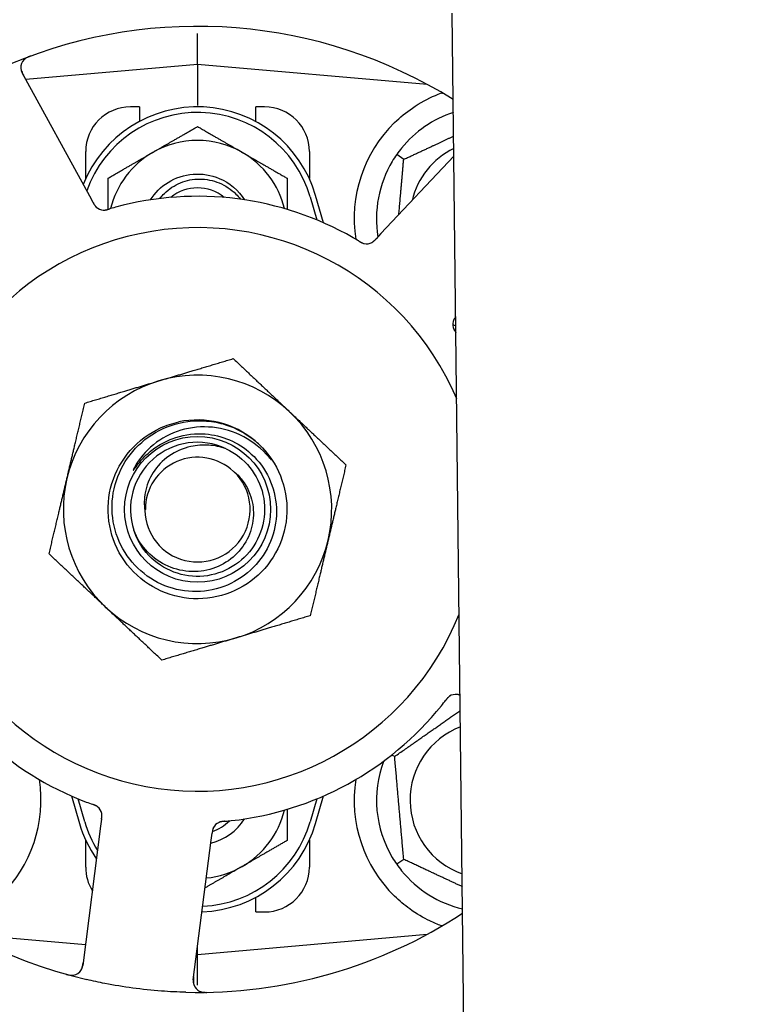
# Model space of a CAD drawing. Header units: inches. Extents: x 18 to 846, y -44 to 561.
# Tile 48 of 256: x 94.99 to 97.01, y 149.53 to 152.28. Entities that reach past the tile are written whole.
import ezdxf

# ---------------------------------------------------------------- set-up
doc = ezdxf.new("R2010")
doc.units = ezdxf.units.IN
doc.header["$LTSCALE"] = 24
doc.header["$MEASUREMENT"] = 0
doc.layers.add('Dimension (ANSI)', color=7, linetype='Continuous', lineweight=25)
doc.layers.add('Visible (ANSI)', color=7, linetype='Continuous', lineweight=30)
doc.styles.add('Note Text (ANSI)', font='tahoma.ttf')
doc.dimstyles.new('SB Fraction-16 (ANSI)', dxfattribs={"dimscale": 24, "dimtxt": 0.125, "dimasz": 0.098425, "dimexe": 0.125, "dimexo": 0.0625, "dimgap": 0.031496, "dimtad": 0, "dimtih": 1, "dimtoh": 1, "dimdec": 4, "dimrnd": 1e-08, "dimzin": 0, "dimdsep": 46, "dimlunit": 5, "dimtxsty": 'Note Text (ANSI)', "dimcen": 0.09, "dimdle": 0.393701, "dimclrd": 256, "dimclre": 256, "dimclrt": 256, "dimadec": 0, "dimazin": 3, "dimtfac": 0.96, "dimtofl": 0, "dimtmove": 0, "dimatfit": 3, "dimfxl": 1, "dimfrac": 2, "dimtolj": 1, "dimtzin": 12, "dimlwd": -1, "dimlwe": -1, "dimarcsym": 0})

# ---------------------------------------------------------------- blocks, each defined once
blk = doc.blocks.new('*D15')
at = {"layer": 'Defpoints', "color": 0, "transparency": 16777216}
for p in [(120.7887, 378.5815), (45.556, 94.8698), (90.6637, 94.8698)]:
    blk.add_point(p, dxfattribs=at)
at = {"layer": 'Dimension (ANSI)', "transparency": 16777216}
for p, q in [((119.2887, 378.5815), (42.556, 378.5815)), ((45.556, 376.2193), (45.556, 240.3754)), ((45.556, 97.232), (45.556, 235.0759)), ((89.1637, 94.8698), (42.556, 94.8698))]:
    blk.add_line(p, q, dxfattribs=at)
for points in [[(45.1623, 376.2193), (45.9497, 376.2193), (45.556, 378.5815)], [(45.1623, 97.232), (45.9497, 97.232), (45.556, 94.8698)]]:
    blk.add_solid(points, dxfattribs=at)
at = {"layer": 'Dimension (ANSI)', "transparency": 16777216, "insert": (36.4159, 239.6195), "char_height": 3, "attachment_point": 1, "style": 'Note Text (ANSI)'}
blk.add_mtext('\\A1;283 11/16', dxfattribs=at)

msp = doc.modelspace()

# ---------------------------------------------------------------- linework, layer by layer
at = {"layer": 'Visible (ANSI)'}
for p, q in [((96.23369, 149.05779), (96.1962, 152.29774)), ((95.48448, 152.15428), (95.48448, 152.24028)), ((95.48448, 152.15428), (95.00453, 152.11229)), ((95.48448, 152.15428), (95.48448, 152.0397)), ((96.12647, 152.09812), (95.48448, 152.15428)), ((95.18319, 151.78574), (94.99455, 152.13052)), ((96.12323, 152.0984), (96.12323, 152.09986)), ((95.32198, 152.03553), (95.29698, 152.03553)), ((95.32198, 152.03553), (95.32198, 151.9947)), ((95.64698, 151.9947), (95.64698, 152.03553)), ((95.67198, 152.03553), (95.64698, 152.03553)), ((95.17198, 151.83499), (95.17198, 151.91053)), ((95.79698, 151.91053), (95.79698, 151.83499)), ((96.06051, 151.88861), (96.041, 151.90228)), ((96.20083, 151.8973), (95.9971, 151.68123)), ((95.19272, 151.7683), (95.18319, 151.78574)), ((95.79948, 151.78366), (95.81823, 151.71938)), ((95.83681, 151.71146), (95.81448, 151.78803)), ((95.9971, 151.68123), (95.98345, 151.66676)), ((96.20653, 151.40477), (96.20653, 151.40477)), ((96.03535, 150.22003), (96.02693, 150.22396)), ((95.13215, 150.10961), (95.15448, 150.03303)), ((95.16948, 150.03741), (95.15073, 150.10168)), ((95.81823, 150.10168), (95.79948, 150.03741)), ((95.81448, 150.03303), (95.83681, 150.10961)), ((95.21633, 150.04509), (95.2138, 150.02538)), ((95.2138, 150.02538), (95.16375, 149.63557)), ((95.52277, 149.98571), (95.5253, 150.00545)), ((95.17198, 149.91053), (95.17198, 149.98608)), ((95.47271, 149.5959), (95.52277, 149.98571)), ((95.79698, 149.98608), (95.79698, 149.91053)), ((96.06051, 149.93246), (96.041, 149.91879)), ((95.64698, 149.78553), (95.64698, 149.82637)), ((95.64698, 149.78553), (95.67198, 149.78553)), ((94.8425, 149.72295), (95.17128, 149.69419)), ((95.48448, 149.66678), (96.12647, 149.72295)), ((96.12323, 149.72121), (96.12323, 149.72267)), ((95.48448, 149.66678), (95.48448, 149.68754)), ((95.48185, 149.66701), (95.48448, 149.66678)), ((95.48448, 149.58079), (95.48448, 149.66678))]:
    msp.add_line(p, q, dxfattribs=at)
msp.add_circle((95.48448, 150.91053), 0.20385, dxfattribs=at)
for centre, radius, start, end in [((95.48448, 150.91053), 1.35, 58.04382, 112.74397), ((95.02197, 152.14552), 0.03125, 110.53135, 208.68342), ((95.48448, 151.69178), 0.34375, 16.2602, 158.3076), ((95.29698, 151.91053), 0.125, 90, 180), ((95.48448, 151.69178), 0.32812, 16.2602, 160.60541), ((95.67198, 151.91053), 0.125, 0, 90), ((96.29698, 151.72303), 0.3125, 108.19289, 140.84193), ((96.29698, 151.72303), 0.375, 134.27762, 188.78707), ((95.48448, 151.69178), 0.25, 60, 120), ((95.48448, 151.69178), 0.25, 120, 166.26096), ((95.48448, 151.69178), 0.25, 13.73904, 60), ((96.29698, 151.72303), 0.21875, 116.149, 166.65066), ((96.29698, 151.72303), 0.3125, 149.15807, 189.35248), ((95.48448, 151.69178), 0.11727, 50.56429, 129.43571), ((95.48448, 150.91053), 0.875, 60.19111, 105.17573), ((95.22292, 151.77822), 0.03125, 226.67765, 268.13682), ((95.48448, 150.91053), 0.7875, 23.13142, 338.19457), ((95.95676, 151.684), 0.03125, 257.46904, 299.46837), ((96.22887, 151.42742), 0.03125, 154.67765, 196.13682), ((96.29698, 151.72303), 0.3125, 251.46237, 253.13309), ((95.48448, 150.91053), 0.375, 106.68342, 166.68342), ((95.48448, 150.91053), 0.375, 46.68342, 106.68342), ((95.48448, 150.91053), 0.25, 49.96044, 102.10596), ((95.48448, 150.91053), 0.375, 346.68342, 46.68342), ((95.48448, 150.91053), 0.25, 46.19222, 49.96044), ((95.48448, 150.91053), 0.1875, 64.71096, 198.15663), ((95.48448, 150.91053), 0.14583, 46.55117, 180.00317), ((95.48448, 150.91053), 0.375, 166.68342, 226.68342), ((95.48448, 150.91053), 0.14696, 181.25861, 45.29572), ((95.48448, 150.91053), 0.375, 286.68342, 346.68342), ((95.48448, 150.91053), 0.375, 226.68342, 286.68342), ((95.48448, 150.91053), 0.875, 204.19111, 249.17573), ((95.48448, 150.91053), 1.35, 196.62287, 256.74397), ((96.2061, 150.3623), 0.03125, 82.67765, 124.13682), ((95.48448, 150.91053), 0.875, 276.19111, 321.17573), ((96.29698, 150.09803), 0.21875, 110.80411, 250.52188), ((96.29698, 150.09803), 0.3125, 159.72028, 210.84193), ((94.67198, 150.09803), 0.375, 314.27762, 8.78707), ((96.29698, 150.09803), 0.375, 171.21293, 225.72238), ((95.18607, 150.05482), 0.03125, 10.67765, 52.13682), ((95.48448, 150.12928), 0.25, 300, 346.26096), ((95.48448, 150.12928), 0.34375, 196.2602, 214.73634), ((95.48448, 150.12928), 0.32812, 196.2602, 211.61609), ((95.48448, 150.12928), 0.34375, 272.10255, 343.7398), ((95.48448, 150.12928), 0.32812, 272.55546, 343.7398), ((95.48448, 150.12928), 0.15607, 283.81163, 327.53073), ((95.48448, 150.12928), 0.126, 289.2275, 314.92348), ((95.55703, 150.00719), 0.03125, 113.46904, 155.46837), ((95.29698, 149.91053), 0.125, 180, 211.69426), ((95.48448, 150.12928), 0.25, 275.68783, 300), ((95.67198, 149.91053), 0.125, 270, 0), ((96.29698, 150.09803), 0.3125, 219.15807, 256.71545), ((95.48448, 150.91053), 1.35, 268.62287, 303.28217), ((95.13276, 149.63955), 0.03125, 254.53135, 352.68342), ((95.50371, 149.59192), 0.03125, 172.68342, 270.83549)]:
    msp.add_arc(centre, radius, start, end, dxfattribs=at)
for points, knots in [([(95.01764, 152.17724), (95.01705, 152.17703), (95.01646, 152.17681), (95.01489, 152.17622), (95.01389, 152.17583), (95.01205, 152.17507), (95.0112, 152.1747), (95.00905, 152.17371), (95.00773, 152.17305), (95.00551, 152.17181), (95.00454, 152.17121), (95.00294, 152.17014), (95.00227, 152.16965), (95.00097, 152.16862), (95.00038, 152.16808), (94.99973, 152.16746), (94.99959, 152.16733), (94.99948, 152.16721)], [0, 0, 0, 0, 0.005149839, 0.005149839, 0.013554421, 0.013554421, 0.020527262, 0.020527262, 0.031641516, 0.031641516, 0.041623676, 0.041623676, 0.051235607, 0.051235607, 0.06373445, 0.06373445, 0.067355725, 0.067355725, 0.067355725, 0.067355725]), ([(94.99072, 152.14558), (94.99072, 152.14528), (94.99074, 152.14492), (94.99084, 152.14313), (94.99106, 152.14139), (94.99176, 152.1383), (94.99219, 152.13684), (94.99351, 152.1332), (94.9945, 152.13096), (94.9961, 152.12777), (94.99658, 152.12684), (94.99753, 152.12508), (94.99799, 152.12423), (94.99845, 152.12339)], [0.058736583, 0.058736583, 0.058736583, 0.058736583, 0.064782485, 0.064782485, 0.086145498, 0.086145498, 0.103238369, 0.103238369, 0.123434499, 0.123434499, 0.131598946, 0.131598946, 0.138939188, 0.138939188, 0.138939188, 0.138939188]), ([(96.03518, 151.99152), (96.05032, 152.00628), (96.06727, 152.0202), (96.10628, 152.04698), (96.12869, 152.05888), (96.15442, 152.06993), (96.16013, 152.07223), (96.16588, 152.07437)], [0.55181372, 0.55181372, 0.55181372, 0.55181372, 0.71000954, 0.71000954, 0.90366002, 0.90366002, 0.95550669, 0.95550669, 0.95550669, 0.95550669]), ([(95.35285, 151.77536), (95.3654, 151.79516), (95.38222, 151.81223), (95.40215, 151.82458), (95.4444, 151.85078), (95.49945, 151.85507), (95.54525, 151.83573), (95.57431, 151.82347), (95.59915, 151.80189), (95.61617, 151.77536)], [6.8488771, 6.8488771, 6.8488771, 6.8488771, 7.2990044, 7.2990044, 7.2990044, 8.2534333, 8.2534333, 8.2534333, 8.8590861, 8.8590861, 8.8590861, 8.8590861]), ([(95.37928, 151.77919), (95.38319, 151.78432), (95.38747, 151.78919), (95.40495, 151.80643), (95.42018, 151.81645), (95.45389, 151.83026), (95.47208, 151.8338), (95.5091, 151.83376), (95.52756, 151.83007), (95.56233, 151.81574), (95.57826, 151.80515), (95.59634, 151.78724), (95.60064, 151.78237), (95.6046, 151.77725)], [-1.06231766, -1.06231766, -1.06231766, -1.06231766, -1.01273267, -1.01273267, -0.87465824, -0.87465824, -0.73438222, -0.73438222, -0.59190522, -0.59190522, -0.44722789, -0.44722789, -0.39760805, -0.39760805, -0.39760805, -0.39760805]), ([(95.19273, 151.7683), (95.19298, 151.76784), (95.19323, 151.76737), (95.19373, 151.76647), (95.19398, 151.76603), (95.19453, 151.76503), (95.19484, 151.76449), (95.19596, 151.76256), (95.19671, 151.76134), (95.19797, 151.7595), (95.19855, 151.75871), (95.19968, 151.75736), (95.20019, 151.75678), (95.20108, 151.75587), (95.20148, 151.75548), (95.20172, 151.75525), (95.20176, 151.75522), (95.20176, 151.75522), (95.20176, 151.75522), (95.20176, 151.75522)], [0, 0, 0, 0, 0.004355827, 0.004355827, 0.008687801, 0.008687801, 0.014307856, 0.014307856, 0.029588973, 0.029588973, 0.043844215, 0.043844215, 0.054171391, 0.054171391, 0.061954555, 0.061954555, 0.063871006, 0.063871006, 0.063878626, 0.063878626, 0.063878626, 0.063878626]), ([(95.19275, 151.76827), (95.19289, 151.768), (95.19303, 151.76774), (95.19382, 151.76631), (95.19449, 151.76511), (95.19594, 151.76263), (95.19675, 151.76134), (95.1983, 151.75913), (95.19905, 151.75816), (95.20053, 151.75644), (95.2013, 151.75567), (95.20197, 151.75504), (95.20207, 151.75495), (95.20215, 151.75487)], [0, 0, 0, 0, 0.002309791, 0.002309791, 0.012623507, 0.012623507, 0.024338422, 0.024338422, 0.035397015, 0.035397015, 0.047442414, 0.047442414, 0.049661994, 0.049661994, 0.049661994, 0.049661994]), ([(95.22115, 151.74702), (95.22138, 151.74701), (95.22168, 151.747), (95.22257, 151.74699), (95.2232, 151.747), (95.22455, 151.74708), (95.22525, 151.74714), (95.22665, 151.74732), (95.22733, 151.74743), (95.22898, 151.74773), (95.22999, 151.74794), (95.23148, 151.74829), (95.23192, 151.7484), (95.23353, 151.74881), (95.23473, 151.74915), (95.23628, 151.7496), (95.23667, 151.74971), (95.23722, 151.74987), (95.23739, 151.74992), (95.23756, 151.74997)], [0.044252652, 0.044252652, 0.044252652, 0.044252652, 0.050671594, 0.050671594, 0.061250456, 0.061250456, 0.071050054, 0.071050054, 0.078610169, 0.078610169, 0.087196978, 0.087196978, 0.090753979, 0.090753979, 0.100050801, 0.100050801, 0.10314767, 0.10314767, 0.10451733, 0.10451733, 0.10451733, 0.10451733]), ([(95.22153, 151.747), (95.22153, 151.747), (95.22156, 151.747), (95.22169, 151.74699), (95.22183, 151.74699), (95.22228, 151.74698), (95.22265, 151.74698), (95.22388, 151.747), (95.22481, 151.74706), (95.2268, 151.7473), (95.22783, 151.74747), (95.23023, 151.74796), (95.23164, 151.7483), (95.23437, 151.74903), (95.2357, 151.74943), (95.23719, 151.74986), (95.23737, 151.74992), (95.23756, 151.74997)], [0.030853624, 0.030853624, 0.030853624, 0.030853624, 0.032941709, 0.032941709, 0.03638518, 0.03638518, 0.042347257, 0.042347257, 0.055267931, 0.055267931, 0.065838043, 0.065838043, 0.077516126, 0.077516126, 0.087897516, 0.087897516, 0.089364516, 0.089364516, 0.089364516, 0.089364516]), ([(95.93541, 151.66039), (95.935, 151.66064), (95.93456, 151.6609), (95.93409, 151.66119), (95.92989, 151.6637), (95.92412, 151.66709), (95.91945, 151.66976)], [0.48080563, 0.48080563, 0.48080563, 0.48080563, 0.5329828, 0.5329828, 0.5329828, 1, 1, 1, 1]), ([(95.93544, 151.66038), (95.9357, 151.66022), (95.93595, 151.66007), (95.93665, 151.65965), (95.93709, 151.65939), (95.93845, 151.65858), (95.9394, 151.65804), (95.9414, 151.65694), (95.94246, 151.65639), (95.94459, 151.65536), (95.94562, 151.65492), (95.94769, 151.65413), (95.94865, 151.65384), (95.94985, 151.65353), (95.95018, 151.65345), (95.95043, 151.65339)], [0.001596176, 0.001596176, 0.001596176, 0.001596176, 0.00393777, 0.00393777, 0.007842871, 0.007842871, 0.016055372, 0.016055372, 0.025513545, 0.025513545, 0.037191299, 0.037191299, 0.054193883, 0.054193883, 0.061558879, 0.061558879, 0.061558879, 0.061558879]), ([(95.93544, 151.66038), (95.93591, 151.66009), (95.93638, 151.65981), (95.93731, 151.65925), (95.93778, 151.65897), (95.93934, 151.65805), (95.94045, 151.65742), (95.94228, 151.65645), (95.94304, 151.65606), (95.9448, 151.65523), (95.94573, 151.65484), (95.94742, 151.65421), (95.94819, 151.65396), (95.94943, 151.65362), (95.94995, 151.65349), (95.95026, 151.65343), (95.95031, 151.65342), (95.95032, 151.65341), (95.95032, 151.65341), (95.95032, 151.65341)], [0, 0, 0, 0, 0.004180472, 0.004180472, 0.008305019, 0.008305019, 0.018114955, 0.018114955, 0.025612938, 0.025612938, 0.036850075, 0.036850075, 0.047489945, 0.047489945, 0.056089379, 0.056089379, 0.05828692, 0.05828692, 0.058652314, 0.058652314, 0.058652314, 0.058652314]), ([(95.97101, 151.65618), (95.97109, 151.65622), (95.97118, 151.65627), (95.97144, 151.65642), (95.97164, 151.65653), (95.97251, 151.65703), (95.97331, 151.65752), (95.97516, 151.65883), (95.97628, 151.65972), (95.97847, 151.66166), (95.97955, 151.66271), (95.98108, 151.66426), (95.98156, 151.66476), (95.98227, 151.6655), (95.9825, 151.66575), (95.98297, 151.66624), (95.9832, 151.66648), (95.98342, 151.66672)], [0.038929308, 0.038929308, 0.038929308, 0.038929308, 0.040726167, 0.040726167, 0.043941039, 0.043941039, 0.054249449, 0.054249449, 0.066768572, 0.066768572, 0.07820649, 0.07820649, 0.083402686, 0.083402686, 0.086046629, 0.086046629, 0.08863019, 0.08863019, 0.08863019, 0.08863019]), ([(95.97172, 151.65656), (95.97172, 151.65656), (95.97173, 151.65656), (95.97179, 151.6566), (95.97199, 151.65671), (95.97258, 151.65705), (95.97305, 151.65733), (95.97407, 151.658), (95.97462, 151.65838), (95.9753, 151.6589), (95.97547, 151.65903), (95.97672, 151.66002), (95.97808, 151.66123), (95.98017, 151.66332), (95.98078, 151.66394), (95.98174, 151.66494), (95.98206, 151.66528), (95.98273, 151.66599), (95.98308, 151.66636), (95.98342, 151.66672)], [0.028019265, 0.028019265, 0.028019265, 0.028019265, 0.028672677, 0.028672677, 0.033062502, 0.033062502, 0.040781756, 0.040781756, 0.051074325, 0.051074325, 0.054504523, 0.054504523, 0.075062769, 0.075062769, 0.083066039, 0.083066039, 0.087153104, 0.087153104, 0.091266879, 0.091266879, 0.091266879, 0.091266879]), ([(96.20602, 151.44861), (96.20526, 151.44772), (96.20454, 151.44684), (96.20311, 151.44494), (96.20242, 151.44393), (96.20124, 151.44199), (96.20074, 151.44102), (96.20035, 151.44019), (96.2003, 151.44007), (96.20025, 151.43996)], [0.015341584, 0.015341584, 0.015341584, 0.015341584, 0.024338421, 0.024338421, 0.035397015, 0.035397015, 0.047442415, 0.047442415, 0.049661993, 0.049661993, 0.049661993, 0.049661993]), ([(96.20602, 151.44864), (96.20524, 151.44774), (96.20456, 151.44693), (96.20335, 151.44537), (96.20279, 151.44457), (96.20185, 151.44308), (96.20146, 151.44242), (96.20087, 151.44129), (96.20062, 151.44078), (96.20048, 151.44048), (96.20046, 151.44044), (96.20046, 151.44044), (96.20046, 151.44044), (96.20046, 151.44044)], [0.017752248, 0.017752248, 0.017752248, 0.017752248, 0.029588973, 0.029588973, 0.043844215, 0.043844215, 0.054171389, 0.054171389, 0.061954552, 0.061954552, 0.063871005, 0.063871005, 0.063878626, 0.063878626, 0.063878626, 0.063878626]), ([(96.19865, 151.41946), (96.19871, 151.41924), (96.1988, 151.41895), (96.19906, 151.41811), (96.19927, 151.41751), (96.19976, 151.41625), (96.20003, 151.41561), (96.20064, 151.41433), (96.20095, 151.41371), (96.20175, 151.41223), (96.20226, 151.41134), (96.20305, 151.41004), (96.20329, 151.40965), (96.20419, 151.40825), (96.20487, 151.40721), (96.20578, 151.40587), (96.20601, 151.40554), (96.20633, 151.40506), (96.20643, 151.40492), (96.20653, 151.40477)], [0.044252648, 0.044252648, 0.044252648, 0.044252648, 0.050671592, 0.050671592, 0.061250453, 0.061250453, 0.071050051, 0.071050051, 0.078610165, 0.078610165, 0.087196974, 0.087196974, 0.090753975, 0.090753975, 0.100050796, 0.100050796, 0.103147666, 0.103147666, 0.104517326, 0.104517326, 0.104517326, 0.104517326]), ([(96.19875, 151.4191), (96.19875, 151.4191), (96.19876, 151.41907), (96.19879, 151.41894), (96.19883, 151.41881), (96.19896, 151.41837), (96.19907, 151.41803), (96.19948, 151.41687), (96.19982, 151.416), (96.20067, 151.41418), (96.20114, 151.41325), (96.20235, 151.41112), (96.20311, 151.40988), (96.20465, 151.40752), (96.20544, 151.40637), (96.20631, 151.40509), (96.20642, 151.40493), (96.20653, 151.40477)], [0.030853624, 0.030853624, 0.030853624, 0.030853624, 0.032941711, 0.032941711, 0.036385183, 0.036385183, 0.042347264, 0.042347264, 0.055267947, 0.055267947, 0.065838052, 0.065838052, 0.077516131, 0.077516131, 0.087897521, 0.087897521, 0.089364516, 0.089364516, 0.089364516, 0.089364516]), ([(95.45706, 151.15621), (95.47451, 151.15857), (95.49218, 151.15902), (95.52757, 151.15606), (95.54519, 151.15261), (95.59267, 151.13774), (95.62096, 151.12233), (95.64531, 151.10193)], [-0.51193076, -0.51193076, -0.51193076, -0.51193076, -0.37804019, -0.37804019, -0.24204071, -0.24204071, 0, 0, 0, 0]), ([(95.65754, 151.09095), (95.7082, 151.04235), (95.73686, 150.97164), (95.73432, 150.90149), (95.73178, 150.83135), (95.6981, 150.76292), (95.64409, 150.71811), (95.59009, 150.67332), (95.51663, 150.65287), (95.44726, 150.66332), (95.37627, 150.67401), (95.31078, 150.71693), (95.27265, 150.77776), (95.23492, 150.83796), (95.22461, 150.91465), (95.24512, 150.98267), (95.2656, 151.05063), (95.31646, 151.10879), (95.38108, 151.13815), (95.3974, 151.14556), (95.41453, 151.15111), (95.43206, 151.15478)], [5.2445607, 5.2445607, 5.2445607, 5.2445607, 6.086966, 6.086966, 6.086966, 6.9291128, 6.9291128, 6.9291128, 7.7710085, 7.7710085, 7.7710085, 8.6324711, 8.6324711, 8.6324711, 9.4850832, 9.4850832, 9.4850832, 10.3367446, 10.3367446, 10.3367446, 10.5518672, 10.5518672, 10.5518672, 10.5518672]), ([(95.49727, 151.12177), (95.52075, 151.121), (95.54394, 151.11632), (95.58805, 151.09951), (95.60865, 151.08744), (95.64853, 151.0542), (95.66644, 151.03207), (95.69294, 150.98194), (95.70119, 150.95437), (95.70673, 150.89734), (95.70386, 150.86842), (95.68715, 150.81299), (95.67337, 150.78706), (95.6365, 150.74167), (95.61367, 150.72273), (95.5618, 150.69446), (95.53321, 150.68551), (95.47391, 150.679), (95.44376, 150.68161), (95.38586, 150.69826), (95.3587, 150.71226), (95.311, 150.75003), (95.29099, 150.77352), (95.26092, 150.82708), (95.25124, 150.85669), (95.24369, 150.91825), (95.246, 150.94962), (95.26255, 151.01), (95.27673, 151.0384), (95.31533, 151.08844), (95.33946, 151.10953), (95.39469, 151.14146), (95.4253, 151.1519), (95.45706, 151.15621)], [-3.5801326, -3.5801326, -3.5801326, -3.5801326, -3.4004535, -3.4004535, -3.2191752, -3.2191752, -3.0035583, -3.0035583, -2.7857358, -2.7857358, -2.5657084, -2.5657084, -2.3434763, -2.3434763, -2.1190401, -2.1190401, -1.8924003, -1.8924003, -1.6635571, -1.6635571, -1.4325112, -1.4325112, -1.1992628, -1.1992628, -0.9638125, -0.9638125, -0.7261606, -0.7261606, -0.4863077, -0.4863077, -0.244254, -0.244254, 0, 0, 0, 0]), ([(95.68429, 151.05608), (95.66446, 151.07942), (95.64046, 151.09886), (95.58625, 151.12777), (95.55651, 151.13689), (95.4961, 151.14291), (95.46606, 151.14011), (95.40969, 151.12321), (95.38382, 151.10962), (95.33959, 151.07371), (95.32144, 151.05201), (95.30806, 151.02741)], [-1.1317323, -1.1317323, -1.1317323, -1.1317323, -0.8984595, -0.8984595, -0.6634575, -0.6634575, -0.435379, -0.435379, -0.2142259, -0.2142259, 0, 0, 0, 0]), ([(95.33762, 151.05898), (95.34754, 151.06879), (95.3583, 151.07761), (95.38348, 151.09448), (95.39806, 151.10201), (95.44014, 151.118), (95.46863, 151.12272), (95.49727, 151.12177)], [-0.44935864, -0.44935864, -0.44935864, -0.44935864, -0.34320731, -0.34320731, -0.21838639, -0.21838639, 0, 0, 0, 0]), ([(95.56458, 151.08006), (95.61586, 151.05583), (95.6549, 151.00712), (95.66739, 150.95179), (95.67987, 150.89646), (95.66552, 150.83572), (95.62961, 150.79182), (95.59377, 150.74801), (95.53723, 150.72191), (95.48064, 150.72307), (95.42395, 150.72423), (95.36843, 150.75272), (95.33443, 150.7981), (95.32221, 150.81442), (95.31286, 150.83278), (95.30659, 150.85217)], [5.153766, 5.153766, 5.153766, 5.153766, 6.061332, 6.061332, 6.061332, 6.968806, 6.968806, 6.968806, 7.8744508, 7.8744508, 7.8744508, 8.7817425, 8.7817425, 8.7817425, 9.107885, 9.107885, 9.107885, 9.107885]), ([(95.56458, 151.08006), (95.54885, 151.08555), (95.53247, 151.0889), (95.49908, 151.09104), (95.48225, 151.08978), (95.44391, 151.08128), (95.4231, 151.07225), (95.38708, 151.0471), (95.372, 151.03154), (95.34939, 150.99624), (95.34176, 150.97704), (95.33519, 150.9405), (95.33496, 150.92372), (95.33756, 150.90731)], [-0.89666376, -0.89666376, -0.89666376, -0.89666376, -0.7697294, -0.7697294, -0.64162523, -0.64162523, -0.47009117, -0.47009117, -0.30597672, -0.30597672, -0.14928046, -0.14928046, -0.02134877, -0.02134877, -0.02134877, -0.02134877]), ([(95.65754, 151.09095), (95.66538, 151.08341), (95.67274, 151.07527), (95.68475, 151.05971), (95.68844, 151.05395), (95.69027, 151.05058), (95.69059, 151.04994), (95.6908, 151.04938), (95.69084, 151.04926), (95.69086, 151.04913), (95.69086, 151.04909), (95.69086, 151.04903), (95.69085, 151.04901), (95.69084, 151.04899), (95.69083, 151.04898), (95.69081, 151.04896), (95.6908, 151.04896), (95.69076, 151.04896), (95.69074, 151.04896), (95.69067, 151.04899), (95.69061, 151.04902), (95.68976, 151.04959), (95.68743, 151.05238), (95.68429, 151.05608)], [-0.28928031, -0.28928031, -0.28928031, -0.28928031, -0.16787143, -0.16787143, -0.06646306, -0.06646306, -0.04917499, -0.04917499, -0.04476579, -0.04476579, -0.04306859, -0.04306859, -0.04215282, -0.04215282, -0.04143605, -0.04143605, -0.040655, -0.040655, -0.03948059, -0.03948059, -0.0370912, -0.0370912, 0, 0, 0, 0]), ([(95.30806, 151.02741), (95.30726, 151.02594), (95.3064, 151.02427), (95.30543, 151.02217), (95.30501, 151.02119), (95.30477, 151.02038), (95.30473, 151.02021), (95.30472, 151.02004), (95.30472, 151.01998), (95.30473, 151.01992), (95.30473, 151.0199), (95.30475, 151.01987), (95.30476, 151.01985), (95.30479, 151.01984), (95.3048, 151.01984), (95.30485, 151.01984), (95.30487, 151.01984), (95.30495, 151.01987), (95.305, 151.01991), (95.30518, 151.02005), (95.30537, 151.02023), (95.30623, 151.0212), (95.30719, 151.02248), (95.31293, 151.03027), (95.32242, 151.04394), (95.33762, 151.05898)], [-0.32002064, -0.32002064, -0.32002064, -0.32002064, -0.25037654, -0.25037654, -0.22022079, -0.22022079, -0.21319305, -0.21319305, -0.21059304, -0.21059304, -0.20923641, -0.20923641, -0.20821255, -0.20821255, -0.20712521, -0.20712521, -0.2055378, -0.2055378, -0.20262718, -0.20262718, -0.19315319, -0.19315319, -0.1629071, -0.1629071, 0, 0, 0, 0]), ([(95.58786, 151.01498), (95.59704, 151.00718), (95.60523, 150.99828), (95.62007, 150.9776), (95.62638, 150.96572), (95.63809, 150.93428), (95.6413, 150.91419), (95.63991, 150.87334), (95.63511, 150.85298), (95.61782, 150.81469), (95.6053, 150.79722), (95.57392, 150.76761), (95.55521, 150.75591), (95.51387, 150.74005), (95.49155, 150.73625), (95.44615, 150.73733), (95.4235, 150.74243), (95.38088, 150.76116), (95.36141, 150.77481), (95.32833, 150.80915), (95.31519, 150.82966), (95.30632, 150.85211)], [-1.5503297, -1.5503297, -1.5503297, -1.5503297, -1.4577971, -1.4577971, -1.3550285, -1.3550285, -1.200467, -1.200467, -1.0416694, -1.0416694, -0.8786368, -0.8786368, -0.7113708, -0.7113708, -0.5398726, -0.5398726, -0.3641439, -0.3641439, -0.1841858, -0.1841858, 0, 0, 0, 0]), ([(96.18919, 150.38859), (96.189, 150.38846), (96.18875, 150.38829), (96.18803, 150.38778), (96.18752, 150.38739), (96.18648, 150.38654), (96.18595, 150.38608), (96.18492, 150.38511), (96.18443, 150.38462), (96.18327, 150.38341), (96.18258, 150.38264), (96.18159, 150.38149), (96.18129, 150.38114), (96.18023, 150.37986), (96.17946, 150.37888), (96.17847, 150.37761), (96.17822, 150.37729), (96.17787, 150.37683), (96.17776, 150.37669), (96.17765, 150.37655)], [0.044252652, 0.044252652, 0.044252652, 0.044252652, 0.050671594, 0.050671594, 0.061250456, 0.061250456, 0.071050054, 0.071050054, 0.078610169, 0.078610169, 0.087196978, 0.087196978, 0.090753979, 0.090753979, 0.100050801, 0.100050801, 0.10314767, 0.10314767, 0.10451733, 0.10451733, 0.10451733, 0.10451733]), ([(96.18888, 150.38838), (96.18888, 150.38838), (96.18885, 150.38837), (96.18874, 150.38829), (96.18862, 150.38821), (96.18825, 150.38795), (96.18796, 150.38774), (96.18698, 150.387), (96.18626, 150.3864), (96.18479, 150.38504), (96.18405, 150.38429), (96.1824, 150.38249), (96.18146, 150.38138), (96.17968, 150.37918), (96.17883, 150.37808), (96.17789, 150.37686), (96.17777, 150.3767), (96.17765, 150.37655)], [0.030853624, 0.030853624, 0.030853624, 0.030853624, 0.032941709, 0.032941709, 0.03638518, 0.03638518, 0.042347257, 0.042347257, 0.055267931, 0.055267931, 0.065838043, 0.065838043, 0.077516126, 0.077516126, 0.087897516, 0.087897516, 0.089364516, 0.089364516, 0.089364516, 0.089364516]), ([(96.21826, 150.39096), (96.2175, 150.39126), (96.21676, 150.39154), (96.2148, 150.39222), (96.21362, 150.39256), (96.21141, 150.39308), (96.21034, 150.39326), (96.20943, 150.39337), (96.20929, 150.39339), (96.20918, 150.3934)], [0.017927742, 0.017927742, 0.017927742, 0.017927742, 0.024338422, 0.024338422, 0.035397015, 0.035397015, 0.047442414, 0.047442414, 0.049661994, 0.049661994, 0.049661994, 0.049661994]), ([(96.21826, 150.39099), (96.21755, 150.39129), (96.21689, 150.39154), (96.21528, 150.39212), (96.21435, 150.39241), (96.21264, 150.39284), (96.21189, 150.39301), (96.21064, 150.39322), (96.21008, 150.3933), (96.20975, 150.39334), (96.20971, 150.39335), (96.20971, 150.39335), (96.20971, 150.39335), (96.20971, 150.39335)], [0.021310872, 0.021310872, 0.021310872, 0.021310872, 0.029588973, 0.029588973, 0.043844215, 0.043844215, 0.054171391, 0.054171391, 0.061954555, 0.061954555, 0.063871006, 0.063871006, 0.063878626, 0.063878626, 0.063878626, 0.063878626]), ([(95.20585, 150.07902), (95.20566, 150.07917), (95.20543, 150.07935), (95.20472, 150.07988), (95.2042, 150.08024), (95.20306, 150.08097), (95.20246, 150.08133), (95.20122, 150.08201), (95.2006, 150.08233), (95.19909, 150.08305), (95.19815, 150.08348), (95.19675, 150.08406), (95.19632, 150.08423), (95.19478, 150.08484), (95.19361, 150.08528), (95.19209, 150.08583), (95.19171, 150.08597), (95.19117, 150.08616), (95.191, 150.08622), (95.19084, 150.08628)], [0.044252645, 0.044252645, 0.044252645, 0.044252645, 0.05067159, 0.05067159, 0.061250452, 0.061250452, 0.07105005, 0.07105005, 0.078610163, 0.078610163, 0.087196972, 0.087196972, 0.090753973, 0.090753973, 0.100050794, 0.100050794, 0.103147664, 0.103147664, 0.104517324, 0.104517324, 0.104517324, 0.104517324]), ([(95.20556, 150.07926), (95.20556, 150.07926), (95.20553, 150.07928), (95.20542, 150.07936), (95.20531, 150.07945), (95.20495, 150.07972), (95.20466, 150.07994), (95.20365, 150.08064), (95.20286, 150.08114), (95.20111, 150.08211), (95.20018, 150.08259), (95.19795, 150.0836), (95.1966, 150.08415), (95.19397, 150.08516), (95.19266, 150.08563), (95.1912, 150.08615), (95.19102, 150.08621), (95.19084, 150.08628)], [0.030853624, 0.030853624, 0.030853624, 0.030853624, 0.032941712, 0.032941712, 0.036385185, 0.036385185, 0.042347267, 0.042347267, 0.055267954, 0.055267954, 0.065838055, 0.065838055, 0.077516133, 0.077516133, 0.087897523, 0.087897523, 0.089364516, 0.089364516, 0.089364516, 0.089364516]), ([(95.21633, 150.0451), (95.2164, 150.04562), (95.21647, 150.04615), (95.2166, 150.04717), (95.21666, 150.04767), (95.21679, 150.0488), (95.21686, 150.04942), (95.2171, 150.05164), (95.2172, 150.05307), (95.21727, 150.0553), (95.21726, 150.05628), (95.21714, 150.05804), (95.21706, 150.0588), (95.21688, 150.06006), (95.21678, 150.06062), (95.21672, 150.06094), (95.21671, 150.06098), (95.21671, 150.06098), (95.21671, 150.06098), (95.21671, 150.06098)], [0, 0, 0, 0, 0.004355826, 0.004355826, 0.008687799, 0.008687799, 0.014307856, 0.014307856, 0.029588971, 0.029588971, 0.043844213, 0.043844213, 0.054171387, 0.054171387, 0.06195455, 0.06195455, 0.063871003, 0.063871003, 0.063878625, 0.063878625, 0.063878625, 0.063878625]), ([(95.21634, 150.04514), (95.21638, 150.04543), (95.21641, 150.04573), (95.21662, 150.04735), (95.21679, 150.04872), (95.21706, 150.05158), (95.21716, 150.05309), (95.21722, 150.05579), (95.21718, 150.05702), (95.21699, 150.05928), (95.21683, 150.06036), (95.21665, 150.06126), (95.21663, 150.06139), (95.2166, 150.0615)], [0, 0, 0, 0, 0.002309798, 0.002309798, 0.012623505, 0.012623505, 0.02433842, 0.02433842, 0.035397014, 0.035397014, 0.047442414, 0.047442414, 0.049661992, 0.049661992, 0.049661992, 0.049661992]), ([(95.56039, 150.03883), (95.5601, 150.03881), (95.5598, 150.03878), (95.55899, 150.03871), (95.55848, 150.03866), (95.5569, 150.03851), (95.55581, 150.0384), (95.55355, 150.03811), (95.55237, 150.03793), (95.55004, 150.03751), (95.54895, 150.03726), (95.54681, 150.03669), (95.54587, 150.03636), (95.54471, 150.03591), (95.5444, 150.03577), (95.54416, 150.03567)], [0.001596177, 0.001596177, 0.001596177, 0.001596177, 0.00393777, 0.00393777, 0.007842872, 0.007842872, 0.016055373, 0.016055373, 0.025513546, 0.025513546, 0.037191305, 0.037191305, 0.054193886, 0.054193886, 0.06155888, 0.06155888, 0.06155888, 0.06155888]), ([(95.56039, 150.03883), (95.55985, 150.03879), (95.5593, 150.03874), (95.55822, 150.03864), (95.55768, 150.03859), (95.55587, 150.03842), (95.5546, 150.03827), (95.55255, 150.03799), (95.55171, 150.03785), (95.5498, 150.0375), (95.54881, 150.03726), (95.54708, 150.03678), (95.54631, 150.03653), (95.5451, 150.03608), (95.54461, 150.03587), (95.54432, 150.03574), (95.54428, 150.03572), (95.54426, 150.03572), (95.54426, 150.03572), (95.54426, 150.03572)], [0, 0, 0, 0, 0.004180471, 0.004180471, 0.008305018, 0.008305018, 0.018114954, 0.018114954, 0.025612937, 0.025612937, 0.036850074, 0.036850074, 0.047489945, 0.047489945, 0.056089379, 0.056089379, 0.058286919, 0.058286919, 0.058652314, 0.058652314, 0.058652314, 0.058652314]), ([(95.56043, 150.03884), (95.56091, 150.03888), (95.56142, 150.03892), (95.56196, 150.03897), (95.56684, 150.0394), (95.5735, 150.04006), (95.57885, 150.04064)], [0.48080563, 0.48080563, 0.48080563, 0.48080563, 0.5329828, 0.5329828, 0.5329828, 1, 1, 1, 1]), ([(95.52916, 150.02132), (95.52911, 150.02124), (95.52907, 150.02115), (95.52894, 150.02087), (95.52884, 150.02067), (95.52843, 150.01975), (95.52808, 150.01888), (95.52735, 150.01674), (95.52697, 150.01536), (95.52634, 150.0125), (95.52608, 150.01102), (95.52575, 150.00886), (95.52566, 150.00818), (95.52552, 150.00717), (95.52548, 150.00682), (95.52539, 150.00615), (95.52535, 150.00582), (95.52531, 150.00549)], [0.038929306, 0.038929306, 0.038929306, 0.038929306, 0.040726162, 0.040726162, 0.043941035, 0.043941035, 0.054249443, 0.054249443, 0.066768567, 0.066768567, 0.078206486, 0.078206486, 0.083402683, 0.083402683, 0.086046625, 0.086046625, 0.088630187, 0.088630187, 0.088630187, 0.088630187]), ([(95.5288, 150.02059), (95.5288, 150.02059), (95.52879, 150.02059), (95.52876, 150.02052), (95.52867, 150.02032), (95.52839, 150.01969), (95.52818, 150.01919), (95.52774, 150.01805), (95.52753, 150.01742), (95.52728, 150.0166), (95.52722, 150.01639), (95.52679, 150.01486), (95.5264, 150.01307), (95.52593, 150.01016), (95.52581, 150.00929), (95.52562, 150.00793), (95.52556, 150.00746), (95.52543, 150.00649), (95.52537, 150.00599), (95.52531, 150.00549)], [0.028019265, 0.028019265, 0.028019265, 0.028019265, 0.028672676, 0.028672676, 0.033062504, 0.033062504, 0.040781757, 0.040781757, 0.051074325, 0.051074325, 0.054504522, 0.054504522, 0.075062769, 0.075062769, 0.083066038, 0.083066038, 0.087153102, 0.087153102, 0.091266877, 0.091266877, 0.091266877, 0.091266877]), ([(96.16588, 149.7467), (96.15508, 149.75073), (96.14405, 149.75545), (96.11594, 149.76903), (96.09631, 149.7804), (96.06258, 149.80474), (96.04817, 149.81688), (96.03518, 149.82955)], [1.39731378, 1.39731378, 1.39731378, 1.39731378, 1.49356897, 1.49356897, 1.66386875, 1.66386875, 1.79881771, 1.79881771, 1.79881771, 1.79881771]), ([(95.158, 149.62113), (95.15817, 149.62138), (95.15838, 149.62168), (95.15935, 149.62319), (95.16019, 149.62473), (95.16144, 149.62764), (95.16195, 149.62907), (95.16302, 149.63279), (95.16353, 149.63519), (95.16411, 149.6387), (95.16427, 149.63974), (95.16454, 149.64173), (95.16466, 149.64268), (95.16479, 149.64363)], [0.058736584, 0.058736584, 0.058736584, 0.058736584, 0.064782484, 0.064782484, 0.086145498, 0.086145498, 0.103238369, 0.103238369, 0.123434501, 0.123434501, 0.131598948, 0.131598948, 0.13893919, 0.13893919, 0.13893919, 0.13893919]), ([(95.11761, 149.61134), (95.11822, 149.61117), (95.11881, 149.611), (95.12043, 149.61056), (95.12147, 149.61028), (95.12341, 149.60982), (95.12432, 149.60962), (95.12664, 149.60915), (95.12809, 149.60891), (95.13062, 149.60861), (95.13175, 149.60852), (95.13368, 149.60845), (95.13451, 149.60845), (95.13617, 149.60852), (95.13696, 149.60861), (95.13785, 149.60873), (95.13804, 149.60876), (95.1382, 149.60878)], [0, 0, 0, 0, 0.005149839, 0.005149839, 0.013554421, 0.013554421, 0.020527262, 0.020527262, 0.031641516, 0.031641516, 0.041623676, 0.041623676, 0.051235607, 0.051235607, 0.06373445, 0.06373445, 0.067355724, 0.067355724, 0.067355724, 0.067355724]), ([(95.45204, 149.56092), (95.42912, 149.56147), (95.40635, 149.56261), (95.35701, 149.5663), (95.33014, 149.56911), (95.27719, 149.57628), (95.25142, 149.58055), (95.20882, 149.58886), (95.19186, 149.59251), (95.17492, 149.5965)], [-0.73118965, -0.73118965, -0.73118965, -0.73118965, -0.55244576, -0.55244576, -0.34137939, -0.34137939, -0.13566771, -0.13566771, 0, 0, 0, 0]), ([(95.47375, 149.60395), (95.47363, 149.60301), (95.47351, 149.60207), (95.47307, 149.59841), (95.47283, 149.5957), (95.47272, 149.59114), (95.47281, 149.5892), (95.47316, 149.58602), (95.47342, 149.5846), (95.47399, 149.58239), (95.47424, 149.58158), (95.47454, 149.58073), (95.47461, 149.58055), (95.47467, 149.58039)], [0, 0, 0, 0, 0.007248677, 0.007248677, 0.028564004, 0.028564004, 0.047482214, 0.047482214, 0.065361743, 0.065361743, 0.076705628, 0.076705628, 0.079955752, 0.079955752, 0.079955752, 0.079955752]), ([(95.49053, 149.56359), (95.49079, 149.56347), (95.49113, 149.56333), (95.49224, 149.56289), (95.49313, 149.56258), (95.49514, 149.562), (95.49637, 149.56172), (95.49854, 149.56136), (95.49924, 149.56126), (95.50098, 149.56106), (95.50208, 149.56096), (95.50441, 149.56082), (95.50567, 149.56078), (95.50764, 149.56075), (95.50837, 149.56076), (95.50983, 149.56077), (95.51054, 149.56079), (95.51126, 149.5608)], [0.051298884, 0.051298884, 0.051298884, 0.051298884, 0.057269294, 0.057269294, 0.069785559, 0.069785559, 0.08363266, 0.08363266, 0.08945843, 0.08945843, 0.097820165, 0.097820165, 0.107290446, 0.107290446, 0.113094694, 0.113094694, 0.118968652, 0.118968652, 0.118968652, 0.118968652])]:
    msp.add_open_spline(points, degree=3, knots=knots, dxfattribs=at)
for points, weights in [([(96.16588, 152.07437), (96.16745, 152.07424), (96.16902, 152.07411)], [0.999914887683, 0.9999148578, 0.999914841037]), ([(95.35948, 151.90829), (95.41749, 151.94178), (95.48448, 151.98046)], [1, 1.0379548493, 1]), ([(95.48448, 151.98046), (95.55147, 151.94178), (95.60948, 151.90829)], [1, 1.0379548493, 1]), ([(96.06051, 151.88861), (96.13533, 151.9235), (96.20018, 151.95374)], [1.04422863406, 1.13088651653, 1.12457099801]), ([(95.23448, 151.83612), (95.30147, 151.8748), (95.35948, 151.90829)], [1, 1.0379548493, 1]), ([(95.60948, 151.90829), (95.66749, 151.8748), (95.73448, 151.83612)], [1, 1.0379548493, 1]), ([(96.047, 151.73415), (96.05327, 151.80587), (96.06051, 151.88861)], [1.12448377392, 1.13145726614, 1.04422863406]), ([(95.23448, 151.74908), (95.23448, 151.79003), (95.23448, 151.83612)], [1.01840499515, 1.02227336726, 1]), ([(95.73448, 151.83612), (95.73448, 151.79002), (95.73448, 151.74906)], [1, 1.02228011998, 1.01840264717]), ([(95.37682, 151.26975), (95.47308, 151.29859), (95.58422, 151.3319)], [1, 1.0379548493, 1]), ([(95.58422, 151.3319), (95.66863, 151.25231), (95.74174, 151.18337)], [1, 1.0379548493, 1]), ([(95.16943, 151.20759), (95.28057, 151.2409), (95.37682, 151.26975)], [1, 1.0379548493, 1]), ([(95.11956, 150.99691), (95.14271, 151.09469), (95.16943, 151.20759)], [1, 1.0379548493, 1]), ([(95.74174, 151.18337), (95.81485, 151.11444), (95.89927, 151.03484)], [1, 1.0379548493, 1]), ([(95.89927, 151.03484), (95.87254, 150.92194), (95.8494, 150.82416)], [1, 1.0379548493, 1]), ([(95.0697, 150.78622), (95.09642, 150.89913), (95.11956, 150.99691)], [1, 1.0379548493, 1]), ([(95.8494, 150.82416), (95.82625, 150.72638), (95.79953, 150.61347)], [1, 1.0379548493, 1]), ([(95.22722, 150.63769), (95.15411, 150.70663), (95.0697, 150.78622)], [1, 1.0379548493, 1]), ([(95.38474, 150.48916), (95.30033, 150.56876), (95.22722, 150.63769)], [1, 1.0379548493, 1]), ([(95.79953, 150.61347), (95.68839, 150.58017), (95.59214, 150.55132)], [1, 1.0379548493, 1]), ([(95.59214, 150.55132), (95.49589, 150.52247), (95.38474, 150.48916)], [1, 1.0379548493, 1]), ([(96.03535, 150.22003), (96.13143, 150.28731), (96.21876, 150.34845)], [1.04422863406, 1.17180662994, 1.0978757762]), ([(96.06051, 149.93246), (96.04793, 150.07625), (96.03535, 150.22003)], [1.04422863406, 1.20577136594, 1.04422863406]), ([(95.73448, 150.07201), (95.73448, 150.03105), (95.73448, 149.98495)], [1.01840264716, 1.02228011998, 1]), ([(95.73448, 149.98495), (95.66749, 149.94627), (95.60948, 149.91278)], [1, 1.0379548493, 1]), ([(96.22445, 149.85601), (96.14794, 149.89169), (96.06051, 149.93246)], [1.11905123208, 1.14692008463, 1.04422863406]), ([(95.60948, 149.91278), (95.56027, 149.88437), (95.50571, 149.85286)], [1, 1.03200893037, 1.01002889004]), ([(96.16902, 149.74696), (96.16745, 149.74683), (96.16588, 149.7467)], [0.999914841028, 0.999914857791, 0.999914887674])]:
    msp.add_rational_spline(points, weights, degree=2, dxfattribs=at)
for points in [[(96.041, 151.90228), (96.03663, 151.89603), (96.03238, 151.88945), (96.02867, 151.88324)], [(96.05467, 151.92037), (96.0501, 151.91476), (96.04537, 151.90852), (96.041, 151.90228)], [(95.25542, 151.75502), (95.24965, 151.75346), (95.2423, 151.75136), (95.23755, 151.74997)], [(95.58786, 151.01498), (95.58684, 151.01547), (95.58581, 151.01595), (95.58477, 151.01641)], [(95.33865, 150.91053), (95.33827, 150.90946), (95.33791, 150.90838), (95.33756, 150.90731)], [(96.16617, 150.36197), (96.16992, 150.36662), (96.17464, 150.37264), (96.17766, 150.37656)], [(95.17342, 150.09269), (95.179, 150.09057), (95.18619, 150.08794), (95.19084, 150.08628)], [(96.02867, 149.93782), (96.03238, 149.93162), (96.03663, 149.92504), (96.041, 149.91879)], [(96.041, 149.91879), (96.04537, 149.91255), (96.0501, 149.90631), (96.05467, 149.9007)]]:
    msp.add_open_spline(points, degree=3, dxfattribs=at)

# ---------------------------------------------------------------- dimensions: what is measured, and where the dimension line sits
at = {"layer": 'Dimension (ANSI)'}
dim = msp.add_linear_dim(base=(45.55597, 94.8698), p1=(120.78874, 378.5815), p2=(90.66374, 94.8698), angle=270, dimstyle='SB Fraction-16 (ANSI)', override={"dimgap": 0.031496, "dimdec": 4, "dimtol": 0, "dimlim": 0, "dimtp": 0, "dimtm": 0, "dimtdec": 2, "dimatfit": 1}, dxfattribs=at)
dim.commit()
dim.dimension.update_dxf_attribs({"geometry": '*D15', "text_midpoint": (45.55597, 237.72565), "dimtype": 160})

doc.saveas('drawing.dxf')
